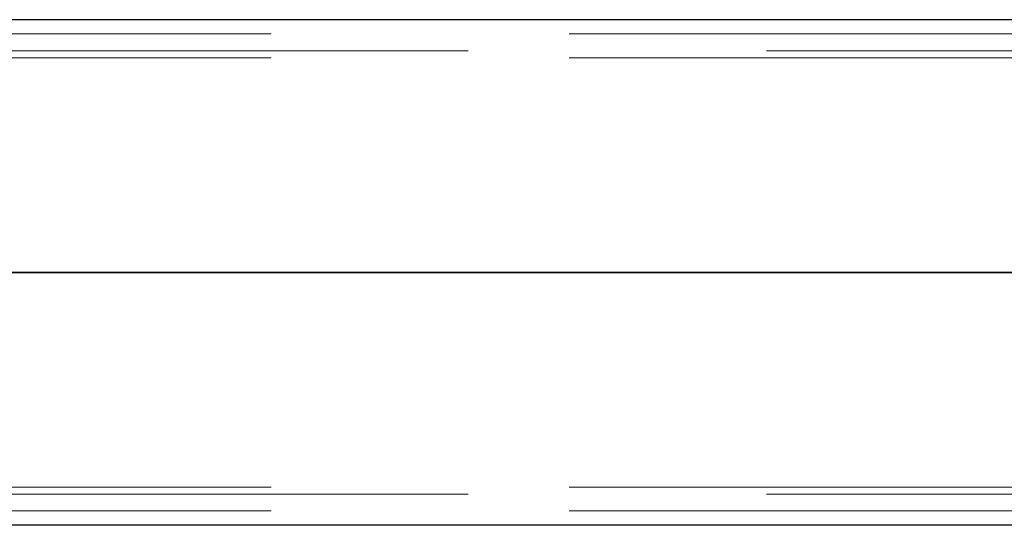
# Model space of a CAD drawing. Header units: millimetres. Extents: x -851 to 2, y 9346 to 10016.
# Tile 193 of 256: x -492.12 to -488, y 9574.73 to 9576.85. Entities that reach past the tile are written whole.
import ezdxf

# ---------------------------------------------------------------- set-up
doc = ezdxf.new("R2010")
doc.units = ezdxf.units.MM
doc.header["$LTSCALE"] = 10
doc.linetypes.add('HIDDEN', pattern=[0.375, 0.25, -0.125])
doc.linetypes.add('MITTE', pattern=[2, 1.25, -0.25, 0.25, -0.25])
for name, color, linetype, lineweight in [('PS_Hidden', 2, 'HIDDEN', 9), ('PS_Shape', 161, 'Continuous', 30), ('PS_SOLID', 7, 'Continuous', 30)]:
    doc.layers.add(name, color=color, linetype=linetype, lineweight=lineweight)
doc.layers.add('PS_Mid', color=5, linetype='MITTE')

# ---------------------------------------------------------------- blocks, each defined once
blk = doc.blocks.new('*X706')
at = {"layer": 'PS_Hidden', "color": 2, "linetype": 'HIDDEN'}
for p, q in [((-493.5684, 9576.7904), (-484.2199, 9576.7904)), ((-486.4917, 9576.7204), (-781.6917, 9576.7204)), ((-493.5684, 9576.6904), (-484.4284, 9576.6904)), ((-493.5684, 9574.8904), (-484.4284, 9574.8904)), ((-486.4917, 9574.8604), (-781.6917, 9574.8604)), ((-493.5684, 9574.7904), (-484.2199, 9574.7904))]:
    blk.add_line(p, q, dxfattribs=at)
at = {"layer": 'PS_Mid', "color": 5, "linetype": 'MITTE'}
for p, q in [((-484.0025, 9575.7904), (-784.1809, 9575.7904)), ((-536.0525, 9575.7904), (-481.6843, 9575.7904))]:
    blk.add_line(p, q, dxfattribs=at)
at = {"layer": 'PS_SOLID', "color": 7, "linetype": 'Continuous'}
for p, q in [((-486.4917, 9576.8504), (-781.6917, 9576.8504)), ((-486.4917, 9574.7304), (-781.6917, 9574.7304))]:
    blk.add_line(p, q, dxfattribs=at)

msp = doc.modelspace()

# ---------------------------------------------------------------- block references
at = {"layer": 'PS_Shape', "color": 31}
msp.add_blockref('*X706', (0, 0), dxfattribs=at)

doc.saveas('drawing.dxf')
